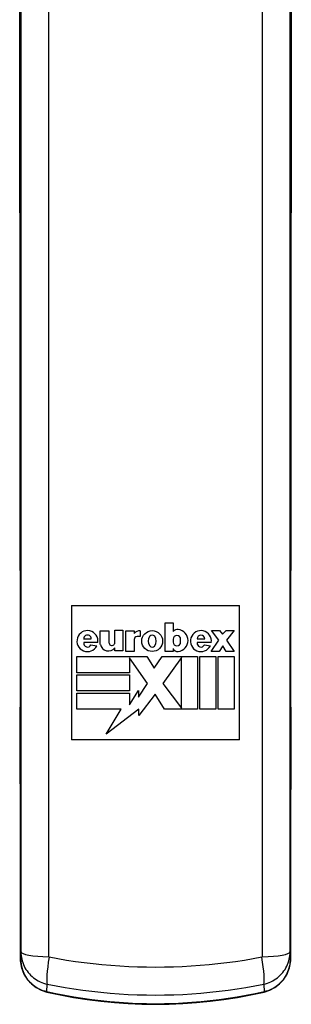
# Model space of a CAD drawing. Header units: inches. Extents: x 23 to 212, y 15 to 130.
# Tile 14 of 25: x 120.111 to 120.92, y 69.523 to 72.454. Entities that reach past the tile are written whole.
import ezdxf

# ---------------------------------------------------------------- set-up
doc = ezdxf.new("R2010")
doc.units = ezdxf.units.IN
doc.header["$MEASUREMENT"] = 0
doc.layers.add('Visible Edges(ANSI)', color=7, linetype='Continuous', lineweight=25)
doc.layers.add('Visible Tangent Edges(ANSI)', color=7, linetype='Continuous', lineweight=25)

msp = doc.modelspace()

# ---------------------------------------------------------------- linework, layer by layer
at = {"layer": 'Visible Edges(ANSI)'}
for p, q in [((120.2657, 70.7101), (120.2657, 70.3101)), ((120.2657, 70.7101), (120.7657, 70.7101)), ((120.7657, 70.3101), (120.7657, 70.7101)), ((120.5442, 70.6584), (120.5681, 70.6584)), ((120.5442, 70.5733), (120.5442, 70.6584)), ((120.5681, 70.6584), (120.5681, 70.6327)), ((120.3514, 70.635), (120.3772, 70.635)), ((120.3514, 70.5943), (120.3514, 70.635)), ((120.3772, 70.635), (120.3772, 70.5999)), ((120.3945, 70.6369), (120.4183, 70.6369)), ((120.3945, 70.6019), (120.3945, 70.6369)), ((120.4183, 70.6369), (120.4183, 70.5747)), ((120.4272, 70.5728), (120.4272, 70.635)), ((120.4272, 70.635), (120.452, 70.635)), ((120.452, 70.635), (120.452, 70.6266)), ((120.4698, 70.6177), (120.4609, 70.6177)), ((120.4698, 70.635), (120.4698, 70.6177)), ((120.6822, 70.6355), (120.7061, 70.6355)), ((120.7047, 70.607), (120.6822, 70.6355)), ((120.7061, 70.6355), (120.7154, 70.6243)), ((120.7154, 70.6243), (120.7257, 70.6355)), ((120.7257, 70.6355), (120.7496, 70.6355)), ((120.7496, 70.6355), (120.7271, 70.607)), ((120.3018, 70.6107), (120.3243, 70.6107)), ((120.3441, 70.5995), (120.3021, 70.5995)), ((120.3234, 70.5929), (120.3411, 70.5902)), ((120.3945, 70.5747), (120.3945, 70.5841)), ((120.452, 70.6088), (120.452, 70.5728)), ((120.5681, 70.6098), (120.5681, 70.6013)), ((120.5905, 70.6013), (120.5905, 70.6098)), ((120.6397, 70.6107), (120.6621, 70.6107)), ((120.6819, 70.5995), (120.6399, 70.5995)), ((120.6612, 70.5929), (120.679, 70.5902)), ((120.6813, 70.5733), (120.7047, 70.607)), ((120.7164, 70.5901), (120.7052, 70.5733)), ((120.7257, 70.5733), (120.7164, 70.5901)), ((120.7271, 70.607), (120.7496, 70.5733)), ((120.2817, 70.5578), (120.4899, 70.5578)), ((120.2817, 70.5101), (120.2817, 70.5578)), ((120.4183, 70.5747), (120.3945, 70.5747)), ((120.452, 70.5728), (120.4272, 70.5728)), ((120.438, 70.5546), (120.438, 70.5101)), ((120.4914, 70.4783), (120.438, 70.5546)), ((120.4899, 70.5578), (120.5119, 70.5232)), ((120.5119, 70.5232), (120.5358, 70.5578)), ((120.5358, 70.5578), (120.6411, 70.5578)), ((120.5933, 70.555), (120.5372, 70.4783)), ((120.5681, 70.5733), (120.5442, 70.5733)), ((120.5681, 70.5817), (120.5681, 70.5733)), ((120.5933, 70.4044), (120.5933, 70.555)), ((120.6411, 70.5578), (120.6411, 70.4016)), ((120.6476, 70.5578), (120.6953, 70.5578)), ((120.6476, 70.4016), (120.6476, 70.5578)), ((120.7052, 70.5733), (120.6813, 70.5733)), ((120.6953, 70.5578), (120.6953, 70.4016)), ((120.7019, 70.5578), (120.7496, 70.5578)), ((120.7019, 70.4016), (120.7019, 70.5578)), ((120.7496, 70.5733), (120.7257, 70.5733)), ((120.7496, 70.5578), (120.7496, 70.4016)), ((120.438, 70.5101), (120.2817, 70.5101)), ((120.2817, 70.5036), (120.438, 70.5036)), ((120.2817, 70.4558), (120.2817, 70.5036)), ((120.438, 70.5036), (120.438, 70.4558)), ((120.4651, 70.4376), (120.4914, 70.4783)), ((120.5372, 70.4783), (120.5933, 70.4044)), ((120.438, 70.4558), (120.2817, 70.4558)), ((120.2817, 70.4493), (120.438, 70.4493)), ((120.2817, 70.4016), (120.2817, 70.4493)), ((120.438, 70.4147), (120.4651, 70.4568)), ((120.438, 70.4493), (120.438, 70.4147)), ((120.4651, 70.4568), (120.4651, 70.4376)), ((120.5147, 70.4458), (120.4665, 70.3821)), ((120.5428, 70.4016), (120.5147, 70.4458)), ((120.4132, 70.4016), (120.2817, 70.4016)), ((120.4665, 70.4018), (120.3683, 70.3267)), ((120.3683, 70.3267), (120.4132, 70.4016)), ((120.4665, 70.3821), (120.4665, 70.4018)), ((120.6411, 70.4016), (120.5428, 70.4016)), ((120.6953, 70.4016), (120.6476, 70.4016)), ((120.7496, 70.4016), (120.7019, 70.4016)), ((120.7657, 70.3101), (120.2657, 70.3101))]:
    msp.add_line(p, q, dxfattribs=at)
at = {"layer": 'Visible Edges(ANSI)', "flags": 128}
for points in [[(120.1114, 72.0673), (120.1114, 72.081), (120.1113, 72.0961), (120.1113, 72.112), (120.1113, 72.1282)], [(120.92, 72.1282), (120.92, 72.112), (120.92, 72.0961), (120.9199, 72.081), (120.9199, 72.0673)], [(120.1114, 72.0673), (120.1116, 72.0431), (120.1117, 72.0183), (120.1118, 71.993), (120.1119, 71.9672), (120.1121, 71.941), (120.1122, 71.9143), (120.1123, 71.8872), (120.1123, 71.8598), (120.1124, 71.832), (120.1125, 71.8039), (120.1126, 71.7756), (120.1126, 71.7469), (120.1127, 71.718), (120.1127, 71.6888), (120.1128, 71.6594), (120.1128, 71.6298), (120.1129, 71.6001), (120.1129, 71.5702), (120.1129, 71.5402), (120.1129, 71.5101), (120.1129, 71.4799), (120.1129, 71.4497), (120.1129, 71.4194), (120.1129, 71.3892), (120.1129, 71.359), (120.1128, 71.3288), (120.1128, 71.2987), (120.1128, 71.2687), (120.1127, 71.2388), (120.1127, 71.209), (120.1126, 71.1795), (120.1125, 71.1501)], [(120.9188, 71.1501), (120.9187, 71.1795), (120.9187, 71.209), (120.9186, 71.2388), (120.9186, 71.2687), (120.9185, 71.2987), (120.9185, 71.3288), (120.9185, 71.359), (120.9184, 71.3892), (120.9184, 71.4194), (120.9184, 71.4497), (120.9184, 71.4799), (120.9184, 71.5101), (120.9184, 71.5402), (120.9184, 71.5702), (120.9185, 71.6001), (120.9185, 71.6298), (120.9185, 71.6594), (120.9186, 71.6888), (120.9186, 71.718), (120.9187, 71.7469), (120.9188, 71.7756), (120.9188, 71.8039), (120.9189, 71.832), (120.919, 71.8598), (120.9191, 71.8872), (120.9192, 71.9143), (120.9193, 71.941), (120.9194, 71.9672), (120.9195, 71.993), (120.9196, 72.0183), (120.9197, 72.0431), (120.9199, 72.0673)], [(120.1126, 71.0896), (120.1125, 71.1042), (120.1125, 71.1195), (120.1125, 71.1349), (120.1125, 71.1501)], [(120.9188, 71.1501), (120.9188, 71.1349), (120.9188, 71.1195), (120.9188, 71.1042), (120.9188, 71.0896)], [(120.1126, 71.0896), (120.1127, 71.0425), (120.1129, 70.9945), (120.113, 70.9457), (120.1131, 70.8963), (120.1132, 70.8463), (120.1133, 70.7959), (120.1134, 70.7452), (120.1134, 70.6943), (120.1134, 70.6434), (120.1134, 70.5924), (120.1134, 70.5417), (120.1134, 70.4912), (120.1133, 70.4411), (120.1132, 70.3914), (120.1131, 70.3424), (120.113, 70.2941)], [(120.9183, 70.2941), (120.9182, 70.3424), (120.9181, 70.3914), (120.918, 70.4411), (120.918, 70.4912), (120.9179, 70.5417), (120.9179, 70.5924), (120.9179, 70.6434), (120.9179, 70.6943), (120.918, 70.7452), (120.918, 70.7959), (120.9181, 70.8463), (120.9182, 70.8963), (120.9183, 70.9457), (120.9185, 70.9945), (120.9186, 71.0425), (120.9188, 71.0896)], [(120.1131, 70.2346), (120.113, 70.2494), (120.113, 70.2645), (120.113, 70.2795), (120.113, 70.2941)], [(120.9183, 70.2941), (120.9183, 70.2795), (120.9183, 70.2645), (120.9183, 70.2494), (120.9183, 70.2346)], [(120.1131, 70.2346), (120.1132, 70.1862), (120.1134, 70.1372), (120.1135, 70.0876), (120.1136, 70.0375), (120.1137, 69.9873), (120.1138, 69.9369), (120.1138, 69.8865), (120.1138, 69.8361)], [(120.9175, 69.8361), (120.9175, 69.8865), (120.9176, 69.9369), (120.9176, 69.9873), (120.9177, 70.0375), (120.9178, 70.0876), (120.918, 70.1372), (120.9181, 70.1862), (120.9183, 70.2346)], [(120.1139, 69.658), (120.1153, 69.6415), (120.1193, 69.6254), (120.1259, 69.6101), (120.135, 69.5959), (120.1465, 69.5833), (120.16, 69.5728), (120.1753, 69.5647), (120.1919, 69.5593)], [(120.8394, 69.5593), (120.8561, 69.5647), (120.8714, 69.5729), (120.8849, 69.5834), (120.8964, 69.596), (120.9055, 69.6102), (120.9121, 69.6255), (120.9161, 69.6416), (120.9174, 69.658)], [(120.1919, 69.5593), (120.2317, 69.5508), (120.2719, 69.5434), (120.3122, 69.5371), (120.3527, 69.532), (120.3934, 69.528), (120.4341, 69.5251), (120.4749, 69.5234), (120.5157, 69.5228), (120.5564, 69.5234), (120.5972, 69.5251), (120.6379, 69.528), (120.6786, 69.532), (120.7191, 69.5371), (120.7595, 69.5434), (120.7996, 69.5508), (120.8394, 69.5593)]]:
    msp.add_lwpolyline(points, dxfattribs=at)
at = {"layer": 'Visible Edges(ANSI)'}
msp.add_circle((120.5058, 70.6041), 0.0311, dxfattribs=at)
for centre, radius, start, end in [((120.3131, 70.6041), 0.0313, 351.4159, 333.5756), ((120.3131, 70.6107), 0.0112, 359.9996, 179.9996), ((120.4702, 70.6112), 0.0239, 91.0011, 139.6913), ((120.4609, 70.6088), 0.00889, 90, 180), ((120.5203, 70.6042), 0.0262, 147.0462, 213.6569), ((120.5058, 70.6121), 0.00983, 40.5763, 139.431), ((120.4913, 70.6042), 0.0262, 325.1553, 33.0999), ((120.5813, 70.6201), 0.0182, 84.5699, 136.5422), ((120.5793, 70.6098), 0.0112, 0, 180), ((120.5799, 70.6058), 0.0327, 275.4301, 84.5699), ((120.6509, 70.6041), 0.0313, 351.4163, 333.5756), ((120.6509, 70.6107), 0.0112, 0, 180), ((120.3132, 70.5976), 0.0112, 170.4055, 335.3757), ((120.3753, 70.599), 0.0243, 191.1856, 322.0201), ((120.3859, 70.5999), 0.00876, 180, 12.6079), ((120.5059, 70.5962), 0.00983, 221.2325, 314.731), ((120.5793, 70.6013), 0.0112, 180, 0), ((120.651, 70.5976), 0.0112, 170.4088, 335.3726), ((120.5816, 70.5883), 0.0151, 205.8544, 275.4301)]:
    msp.add_arc(centre, radius, start, end, dxfattribs=at)
for centre, major_axis, ratio, start_param, end_param in [((120.1002, 72.214), (-0.0018, -1.5581), 0.007198, 1.515764, 1.822817), ((120.9311, 72.214), (-0.0018, 1.5581), 0.007205, 1.318775, 1.62583), ((120.1108, 70.444), (-0.0046, 8.559), 0.000324, 4.620428, 4.641305), ((120.9206, 70.444), (-0.0046, -8.559), 0.000322, 4.783473, 4.80435)]:
    msp.add_ellipse(centre, major_axis=major_axis, ratio=ratio, start_param=start_param, end_param=end_param, dxfattribs=at)
at = {"layer": 'Visible Tangent Edges(ANSI)'}
for p, q in [((120.1139, 69.658), (120.1139, 69.8361)), ((120.9175, 69.8361), (120.9174, 69.658)), ((120.1149, 69.6786), (120.1139, 69.658)), ((120.9174, 69.658), (120.9164, 69.6786)), ((120.1923, 69.5601), (120.1935, 69.5825)), ((120.8379, 69.5825), (120.839, 69.5601))]:
    msp.add_line(p, q, dxfattribs=at)
at = {"layer": 'Visible Tangent Edges(ANSI)', "flags": 128}
for points in [[(120.1977, 69.6644), (120.1977, 69.7623), (120.1977, 69.8604), (120.1977, 69.9587), (120.1977, 70.0572), (120.1977, 70.1558), (120.1977, 70.2546), (120.1977, 70.3536), (120.1977, 70.4527), (120.1977, 70.5519), (120.1977, 70.6512), (120.1977, 70.7506), (120.1977, 70.85), (120.1977, 70.9495), (120.1977, 71.0489), (120.1977, 71.1484), (120.1977, 71.2479), (120.1977, 71.3473), (120.1977, 71.4467), (120.1977, 71.546), (120.1977, 71.6452), (120.1977, 71.7443), (120.1977, 71.8433), (120.1977, 71.9421), (120.1977, 72.0408), (120.1977, 72.1393), (120.1977, 72.2375), (120.1977, 72.3356), (120.1977, 72.4335), (120.1977, 72.5311)], [(120.8336, 72.5311), (120.8336, 72.4335), (120.8336, 72.3356), (120.8336, 72.2375), (120.8336, 72.1393), (120.8336, 72.0408), (120.8336, 71.9421), (120.8336, 71.8433), (120.8336, 71.7443), (120.8336, 71.6452), (120.8336, 71.546), (120.8336, 71.4467), (120.8336, 71.3473), (120.8336, 71.2479), (120.8336, 71.1484), (120.8336, 71.0489), (120.8336, 70.9495), (120.8336, 70.85), (120.8336, 70.7506), (120.8336, 70.6512), (120.8336, 70.5519), (120.8336, 70.4527), (120.8336, 70.3536), (120.8336, 70.2546), (120.8336, 70.1558), (120.8336, 70.0572), (120.8336, 69.9587), (120.8336, 69.8604), (120.8336, 69.7623), (120.8336, 69.6644)], [(120.1149, 72.5116), (120.1149, 72.4116), (120.1149, 72.3115), (120.1149, 72.211), (120.1149, 72.1104), (120.1149, 72.0095), (120.1149, 71.9085), (120.1149, 71.8073), (120.115, 71.706), (120.115, 71.6045), (120.115, 71.5029), (120.115, 71.4013), (120.115, 71.2995), (120.115, 71.1978), (120.115, 71.0959), (120.115, 70.9941), (120.115, 70.8923), (120.115, 70.7905), (120.115, 70.6888), (120.115, 70.5872), (120.115, 70.4856), (120.115, 70.3842), (120.115, 70.2828), (120.1149, 70.1817), (120.1149, 70.0806), (120.1149, 69.9798), (120.1149, 69.8792), (120.1149, 69.7788), (120.1149, 69.6786)], [(120.9164, 69.6786), (120.9164, 69.7788), (120.9164, 69.8792), (120.9164, 69.9798), (120.9164, 70.0806), (120.9164, 70.1817), (120.9164, 70.2828), (120.9164, 70.3842), (120.9164, 70.4856), (120.9164, 70.5872), (120.9164, 70.6888), (120.9164, 70.7905), (120.9164, 70.8923), (120.9164, 70.9941), (120.9164, 71.0959), (120.9164, 71.1978), (120.9164, 71.2995), (120.9164, 71.4013), (120.9164, 71.5029), (120.9164, 71.6045), (120.9164, 71.706), (120.9164, 71.8073), (120.9164, 71.9085), (120.9164, 72.0095), (120.9164, 72.1104), (120.9164, 72.211), (120.9164, 72.3115), (120.9164, 72.4116), (120.9164, 72.5116)], [(120.1113, 72.1282), (120.1114, 72.1481), (120.1114, 72.1681), (120.1114, 72.188), (120.1115, 72.208), (120.1115, 72.2279), (120.1115, 72.2479), (120.1115, 72.2678), (120.1115, 72.2877), (120.1116, 72.3077), (120.1116, 72.3276), (120.1116, 72.3474), (120.1116, 72.3673), (120.1116, 72.3871), (120.1116, 72.4069), (120.1116, 72.4267), (120.1116, 72.4464), (120.1116, 72.4661)], [(120.9197, 72.4661), (120.9197, 72.4464), (120.9197, 72.4267), (120.9197, 72.4069), (120.9197, 72.3871), (120.9197, 72.3673), (120.9197, 72.3474), (120.9198, 72.3276), (120.9198, 72.3077), (120.9198, 72.2877), (120.9198, 72.2678), (120.9198, 72.2479), (120.9198, 72.2279), (120.9199, 72.208), (120.9199, 72.188), (120.9199, 72.1681), (120.92, 72.1481), (120.92, 72.1282)], [(120.1114, 72.0677), (120.1114, 72.0698), (120.1114, 72.072), (120.1114, 72.0743), (120.1114, 72.0766), (120.1114, 72.079), (120.1114, 72.0813), (120.1114, 72.0838), (120.1114, 72.0862), (120.1114, 72.0887), (120.1114, 72.0912), (120.1114, 72.0938), (120.1113, 72.0963), (120.1113, 72.0989), (120.1113, 72.1015), (120.1113, 72.1041), (120.1113, 72.1068), (120.1113, 72.1094), (120.1113, 72.1121), (120.1113, 72.1148), (120.1113, 72.1175), (120.1113, 72.1201), (120.1113, 72.1228), (120.1113, 72.1255), (120.1113, 72.1282)], [(120.92, 72.1282), (120.92, 72.1255), (120.92, 72.1228), (120.92, 72.1201), (120.92, 72.1175), (120.92, 72.1148), (120.92, 72.1121), (120.92, 72.1094), (120.92, 72.1068), (120.92, 72.1041), (120.92, 72.1015), (120.92, 72.0989), (120.92, 72.0963), (120.92, 72.0938), (120.92, 72.0912), (120.92, 72.0887), (120.92, 72.0862), (120.92, 72.0838), (120.9199, 72.0813), (120.9199, 72.079), (120.9199, 72.0766), (120.9199, 72.0743), (120.9199, 72.072), (120.9199, 72.0698), (120.9199, 72.0677)], [(120.1125, 71.15), (120.1126, 71.1892), (120.1127, 71.2288), (120.1128, 71.2686), (120.1128, 71.3087), (120.1129, 71.3489), (120.1129, 71.3892), (120.1129, 71.4295), (120.1129, 71.4699), (120.1129, 71.5101), (120.1129, 71.5503), (120.1129, 71.5902), (120.1128, 71.6299), (120.1128, 71.6694), (120.1127, 71.7084), (120.1126, 71.7471), (120.1126, 71.7852), (120.1125, 71.8229), (120.1123, 71.8601), (120.1122, 71.8966), (120.1121, 71.9325), (120.1119, 71.9676), (120.1118, 72.0018), (120.1116, 72.0352), (120.1114, 72.0677)], [(120.9199, 72.0677), (120.9197, 72.0352), (120.9195, 72.0018), (120.9194, 71.9676), (120.9192, 71.9325), (120.9191, 71.8966), (120.919, 71.8601), (120.9189, 71.8229), (120.9188, 71.7852), (120.9187, 71.7471), (120.9186, 71.7084), (120.9186, 71.6694), (120.9185, 71.6299), (120.9185, 71.5902), (120.9184, 71.5503), (120.9184, 71.5101), (120.9184, 71.4699), (120.9184, 71.4295), (120.9184, 71.3892), (120.9185, 71.3489), (120.9185, 71.3087), (120.9186, 71.2686), (120.9186, 71.2288), (120.9187, 71.1892), (120.9188, 71.15)], [(120.1126, 71.0898), (120.1126, 71.0921), (120.1125, 71.0945), (120.1125, 71.0969), (120.1125, 71.0994), (120.1125, 71.1019), (120.1125, 71.1043), (120.1125, 71.1068), (120.1125, 71.1093), (120.1125, 71.1119), (120.1125, 71.1144), (120.1125, 71.1169), (120.1125, 71.1195), (120.1125, 71.1221), (120.1125, 71.1246), (120.1125, 71.1272), (120.1125, 71.1297), (120.1125, 71.1323), (120.1125, 71.1349), (120.1125, 71.1374), (120.1125, 71.1399), (120.1125, 71.1425), (120.1125, 71.145), (120.1125, 71.1475), (120.1125, 71.15)], [(120.9188, 71.15), (120.9188, 71.1475), (120.9188, 71.145), (120.9188, 71.1425), (120.9188, 71.1399), (120.9188, 71.1374), (120.9188, 71.1349), (120.9188, 71.1323), (120.9188, 71.1297), (120.9188, 71.1272), (120.9188, 71.1246), (120.9188, 71.1221), (120.9188, 71.1195), (120.9188, 71.1169), (120.9188, 71.1144), (120.9188, 71.1119), (120.9188, 71.1093), (120.9188, 71.1068), (120.9188, 71.1043), (120.9188, 71.1019), (120.9188, 71.0994), (120.9188, 71.0969), (120.9188, 71.0945), (120.9188, 71.0921), (120.9188, 71.0898)], [(120.113, 70.2939), (120.1131, 70.326), (120.1132, 70.3585), (120.1132, 70.3913), (120.1133, 70.4243), (120.1133, 70.4576), (120.1134, 70.4911), (120.1134, 70.5247), (120.1134, 70.5585), (120.1134, 70.5924), (120.1134, 70.6264), (120.1134, 70.6603), (120.1134, 70.6943), (120.1134, 70.7283), (120.1133, 70.7622), (120.1133, 70.796), (120.1132, 70.8297), (120.1132, 70.8632), (120.1131, 70.8964), (120.1131, 70.9295), (120.113, 70.9623), (120.1129, 70.9947), (120.1128, 71.0268), (120.1127, 71.0585), (120.1126, 71.0898)], [(120.9188, 71.0898), (120.9187, 71.0585), (120.9185, 71.0268), (120.9185, 70.9947), (120.9184, 70.9623), (120.9183, 70.9295), (120.9182, 70.8964), (120.9181, 70.8632), (120.9181, 70.8297), (120.918, 70.796), (120.918, 70.7622), (120.918, 70.7283), (120.9179, 70.6943), (120.9179, 70.6603), (120.9179, 70.6264), (120.9179, 70.5924), (120.9179, 70.5585), (120.9179, 70.5247), (120.918, 70.4911), (120.918, 70.4576), (120.918, 70.4243), (120.9181, 70.3913), (120.9182, 70.3585), (120.9182, 70.326), (120.9183, 70.2939)], [(120.1131, 70.2347), (120.1131, 70.2372), (120.113, 70.2396), (120.113, 70.242), (120.113, 70.2445), (120.113, 70.247), (120.113, 70.2494), (120.113, 70.2519), (120.113, 70.2544), (120.113, 70.2569), (120.113, 70.2594), (120.113, 70.262), (120.113, 70.2645), (120.113, 70.267), (120.113, 70.2695), (120.113, 70.272), (120.113, 70.2745), (120.113, 70.277), (120.113, 70.2794), (120.113, 70.2819), (120.113, 70.2843), (120.113, 70.2868), (120.113, 70.2892), (120.113, 70.2916), (120.113, 70.2939)], [(120.9183, 70.2939), (120.9183, 70.2916), (120.9183, 70.2892), (120.9183, 70.2868), (120.9183, 70.2843), (120.9183, 70.2819), (120.9183, 70.2794), (120.9183, 70.277), (120.9183, 70.2745), (120.9183, 70.272), (120.9183, 70.2695), (120.9183, 70.267), (120.9183, 70.2645), (120.9183, 70.262), (120.9183, 70.2594), (120.9183, 70.2569), (120.9183, 70.2544), (120.9183, 70.2519), (120.9183, 70.2494), (120.9183, 70.247), (120.9183, 70.2445), (120.9183, 70.242), (120.9183, 70.2396), (120.9183, 70.2372), (120.9183, 70.2347)], [(120.1139, 69.8361), (120.1138, 69.8528), (120.1138, 69.8696), (120.1138, 69.8865), (120.1138, 69.9033), (120.1138, 69.9201), (120.1138, 69.9369), (120.1137, 69.9537), (120.1137, 69.9705), (120.1137, 69.9873), (120.1137, 70.0041), (120.1136, 70.0209), (120.1136, 70.0376), (120.1136, 70.0543), (120.1135, 70.071), (120.1135, 70.0877), (120.1135, 70.1043), (120.1134, 70.1208), (120.1134, 70.1373), (120.1133, 70.1537), (120.1133, 70.1701), (120.1132, 70.1864), (120.1132, 70.2026), (120.1131, 70.2187), (120.1131, 70.2347)], [(120.9183, 70.2347), (120.9182, 70.2187), (120.9182, 70.2026), (120.9181, 70.1864), (120.9181, 70.1701), (120.918, 70.1537), (120.918, 70.1373), (120.9179, 70.1208), (120.9179, 70.1043), (120.9178, 70.0877), (120.9178, 70.071), (120.9178, 70.0543), (120.9177, 70.0376), (120.9177, 70.0209), (120.9177, 70.0041), (120.9176, 69.9873), (120.9176, 69.9705), (120.9176, 69.9537), (120.9176, 69.9369), (120.9175, 69.9201), (120.9175, 69.9033), (120.9175, 69.8865), (120.9175, 69.8696), (120.9175, 69.8528), (120.9175, 69.8361)], [(120.1149, 69.6786), (120.1151, 69.6733), (120.1156, 69.6679), (120.1163, 69.6626), (120.1174, 69.6573), (120.1188, 69.652), (120.1204, 69.6468), (120.1224, 69.6417), (120.1246, 69.6366), (120.1271, 69.6317), (120.13, 69.6269), (120.1331, 69.6223), (120.1365, 69.6178), (120.1401, 69.6135), (120.144, 69.6094), (120.1481, 69.6055), (120.1525, 69.6019), (120.1571, 69.5985), (120.1618, 69.5953), (120.1668, 69.5925), (120.1718, 69.5899), (120.1771, 69.5876), (120.1825, 69.5856), (120.1879, 69.5839), (120.1935, 69.5825)], [(120.8379, 69.5825), (120.8434, 69.5839), (120.8488, 69.5856), (120.8542, 69.5876), (120.8594, 69.5899), (120.8645, 69.5924), (120.8694, 69.5953), (120.8742, 69.5984), (120.8788, 69.6018), (120.8831, 69.6054), (120.8872, 69.6093), (120.8911, 69.6134), (120.8948, 69.6177), (120.8982, 69.6222), (120.9013, 69.6268), (120.9041, 69.6316), (120.9067, 69.6365), (120.9089, 69.6416), (120.9109, 69.6467), (120.9126, 69.6519), (120.9139, 69.6572), (120.915, 69.6625), (120.9158, 69.6679), (120.9162, 69.6733), (120.9164, 69.6786)], [(120.1923, 69.5601), (120.1868, 69.5615), (120.1813, 69.5632), (120.1759, 69.5653), (120.1707, 69.5676), (120.1657, 69.5702), (120.1608, 69.5731), (120.1561, 69.5763), (120.1515, 69.5797), (120.1472, 69.5833), (120.1431, 69.5872), (120.1393, 69.5913), (120.1356, 69.5957), (120.1323, 69.6002), (120.1291, 69.6049), (120.1263, 69.6098), (120.1238, 69.6148), (120.1215, 69.6199), (120.1195, 69.6251), (120.1178, 69.6304), (120.1164, 69.6358), (120.1154, 69.6413), (120.1146, 69.6469), (120.1141, 69.6524), (120.1139, 69.658)], [(120.199, 69.6629), (120.1989, 69.6629), (120.1988, 69.6629), (120.1987, 69.6629), (120.1987, 69.663), (120.1986, 69.663), (120.1985, 69.6631), (120.1984, 69.6631), (120.1983, 69.6632), (120.1983, 69.6632), (120.1982, 69.6633), (120.1981, 69.6634), (120.1981, 69.6634), (120.198, 69.6635), (120.198, 69.6636), (120.1979, 69.6637), (120.1979, 69.6637), (120.1978, 69.6638), (120.1978, 69.6639), (120.1978, 69.664), (120.1978, 69.6641), (120.1977, 69.6642), (120.1977, 69.6643), (120.1977, 69.6643), (120.1977, 69.6644)], [(120.8323, 69.6629), (120.8064, 69.6581), (120.7803, 69.6537), (120.7542, 69.6497), (120.7279, 69.6461), (120.7015, 69.643), (120.6751, 69.6402), (120.6486, 69.6379), (120.622, 69.636), (120.5954, 69.6345), (120.5688, 69.6335), (120.5422, 69.6329), (120.5156, 69.6327), (120.489, 69.6329), (120.4624, 69.6335), (120.4359, 69.6346), (120.4093, 69.636), (120.3827, 69.6379), (120.3562, 69.6402), (120.3298, 69.643), (120.3034, 69.6461), (120.2771, 69.6497), (120.251, 69.6537), (120.2249, 69.6581), (120.199, 69.6629)], [(120.8336, 69.6644), (120.8336, 69.6643), (120.8336, 69.6643), (120.8336, 69.6642), (120.8336, 69.6641), (120.8335, 69.664), (120.8335, 69.6639), (120.8335, 69.6638), (120.8334, 69.6637), (120.8334, 69.6637), (120.8334, 69.6636), (120.8333, 69.6635), (120.8333, 69.6634), (120.8332, 69.6634), (120.8331, 69.6633), (120.8331, 69.6632), (120.833, 69.6632), (120.8329, 69.6631), (120.8328, 69.6631), (120.8328, 69.663), (120.8327, 69.663), (120.8326, 69.6629), (120.8325, 69.6629), (120.8324, 69.6629), (120.8323, 69.6629)], [(120.9174, 69.658), (120.9172, 69.6524), (120.9168, 69.6469), (120.916, 69.6414), (120.9149, 69.6359), (120.9135, 69.6305), (120.9118, 69.6252), (120.9099, 69.62), (120.9076, 69.6149), (120.9051, 69.6099), (120.9022, 69.605), (120.8991, 69.6003), (120.8958, 69.5958), (120.8922, 69.5915), (120.8883, 69.5873), (120.8842, 69.5834), (120.8799, 69.5798), (120.8754, 69.5763), (120.8706, 69.5731), (120.8657, 69.5702), (120.8607, 69.5676), (120.8554, 69.5653), (120.8501, 69.5632), (120.8446, 69.5615), (120.839, 69.5601)], [(120.839, 69.5601), (120.8125, 69.5543), (120.7859, 69.5491), (120.7592, 69.5443), (120.7323, 69.54), (120.7054, 69.5362), (120.6784, 69.5329), (120.6513, 69.5301), (120.6242, 69.5278), (120.5971, 69.526), (120.5699, 69.5247), (120.5428, 69.524), (120.5157, 69.5237), (120.4885, 69.524), (120.4614, 69.5247), (120.4342, 69.526), (120.4071, 69.5278), (120.38, 69.5301), (120.3529, 69.5329), (120.3259, 69.5362), (120.299, 69.54), (120.2722, 69.5443), (120.2454, 69.549), (120.2188, 69.5543), (120.1923, 69.5601)], [(120.1935, 69.5825), (120.2198, 69.5775), (120.2463, 69.5728), (120.273, 69.5686), (120.2997, 69.5648), (120.3265, 69.5615), (120.3534, 69.5586), (120.3804, 69.5561), (120.4074, 69.5541), (120.4345, 69.5525), (120.4615, 69.5514), (120.4886, 69.5508), (120.5156, 69.5505), (120.5427, 69.5508), (120.5698, 69.5514), (120.5968, 69.5525), (120.6239, 69.5541), (120.6509, 69.5561), (120.6779, 69.5586), (120.7048, 69.5615), (120.7316, 69.5648), (120.7584, 69.5686), (120.785, 69.5728), (120.8115, 69.5775), (120.8379, 69.5825)]]:
    msp.add_lwpolyline(points, dxfattribs=at)
at = {"layer": 'Visible Tangent Edges(ANSI)'}
for centre, major_axis, ratio, start_param, end_param in [((120.1704, 72.1282), (-0.0591, 0.0001), 0.054987, 0, 0.00874), ((120.8609, 72.1282), (0.0591, 0.0001), 0.054987, 6.274445, 6.283185), ((120.1705, 72.0676), (-0.0591, -0.0003), 0.610641, 6.272165, 6.283185), ((120.8608, 72.0676), (0.0591, -0.0003), 0.610641, 0, 0.01102), ((120.1716, 71.15), (-0.0591, 0.0001), 0.255828, 0, 0.009027), ((120.8598, 71.15), (0.0591, 0.0001), 0.255828, 6.274158, 6.283185), ((120.1716, 71.0898), (-0.0591, -0.0002), 0.406019, 6.273636, 6.283185), ((120.8597, 71.0898), (0.0591, -0.0002), 0.406019, 0, 0.009549), ((120.1721, 70.294), (-0.0591, 0.0001), 0.345406, 0, 0.009299), ((120.8593, 70.294), (0.0591, 0.0001), 0.345406, 6.273886, 6.283185), ((120.1721, 70.2348), (-0.0591, -0.0002), 0.305399, 6.274021, 6.283185), ((120.8592, 70.2348), (0.0591, -0.0002), 0.305399, 0, 0.009164), ((120.1729, 69.8361), (-0.0591, 0), 0.071024, 0, 0.008749), ((120.8584, 69.8361), (0.0591, 0), 0.071024, 6.274437, 6.283185), ((120.2134, 69.6788), (-0.0984, 0), 0.147423, 0.008823, 1.411149), ((120.818, 69.6788), (0.0984, 0), 0.147423, 4.872036, 6.274362), ((120.173, 69.6581), (-0.0591, 0), 0.091831, 0, 0.008764), ((120.2146, 69.6772), (-0.0193, -0.0965), 0.128628, 4.88723, 6.111325), ((120.8167, 69.6772), (0.0193, -0.0965), 0.128628, 0.17186, 1.395956), ((120.8583, 69.6581), (0.0591, 0), 0.091831, 6.274422, 6.283185), ((120.205, 69.6169), (-0.0131, -0.0576), 0.021586, 0, 0.170428), ((120.8263, 69.6169), (0.0131, -0.0576), 0.021586, 6.112757, 6.283185)]:
    msp.add_ellipse(centre, major_axis=major_axis, ratio=ratio, start_param=start_param, end_param=end_param, dxfattribs=at)

doc.saveas('drawing.dxf')
